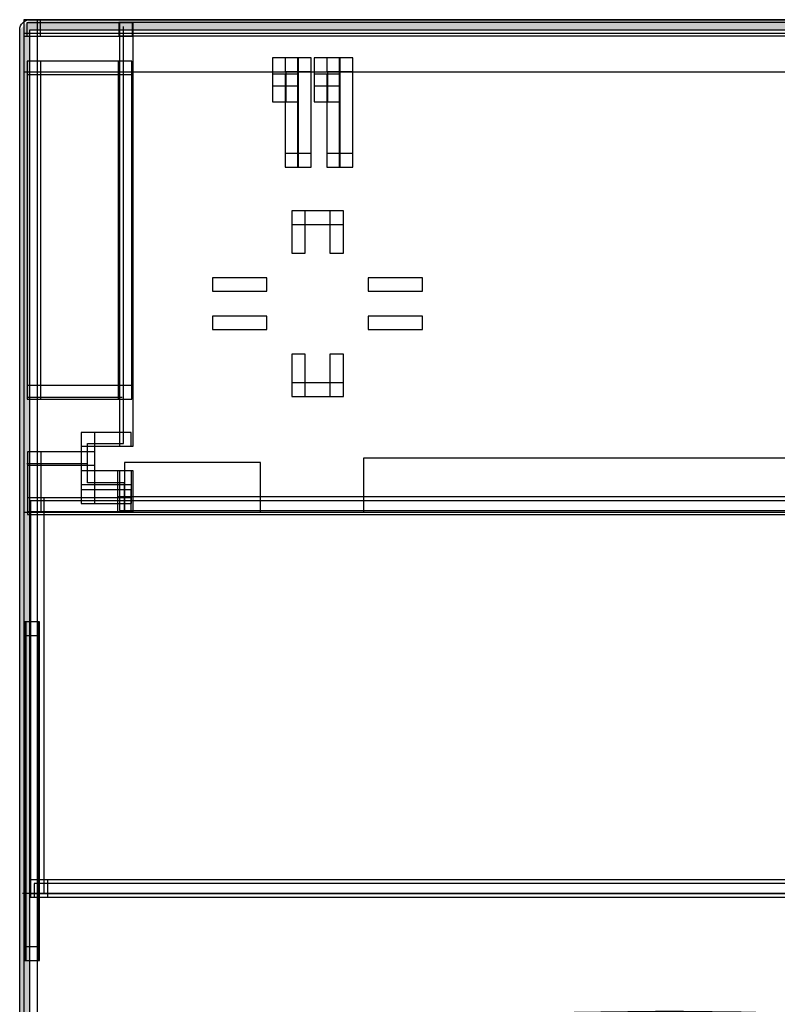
# Model space of a CAD drawing. Extents: x 0 to 595, y 0 to 395.
# Tile 12 of 21: x 103 to 159, y 244 to 317. Entities that reach past the tile are written whole.
import ezdxf

# ---------------------------------------------------------------- set-up
doc = ezdxf.new("R2010")
doc.units = 0
doc.layers.add('CAPA_1', color=7, linetype='CONTINUOUS')

# ---------------------------------------------------------------- blocks, each defined once
blk = doc.blocks.new('BLOCK_220')
at = {"layer": 'CAPA_1'}
blk.add_lwpolyline([(110.628, 315.356), (111.678, 315.356), (111.678, 316.381), (110.628, 316.381), (110.628, 315.356)], dxfattribs=at)
blk = doc.blocks.new('BLOCK_219')
at = {"layer": 'CAPA_1'}
blk.add_blockref('BLOCK_220', (0, 0), dxfattribs=at)
blk = doc.blocks.new('BLOCK_222')
at = {"layer": 'CAPA_1'}
blk.add_lwpolyline([(122.017, 311.693), (123.944, 311.693), (123.944, 313.749), (122.017, 313.749), (122.017, 311.693)], dxfattribs=at)
blk = doc.blocks.new('BLOCK_221')
at = {"layer": 'CAPA_1'}
blk.add_blockref('BLOCK_222', (0, 0), dxfattribs=at)
blk = doc.blocks.new('BLOCK_224')
at = {"layer": 'CAPA_1'}
blk.add_lwpolyline([(122.017, 310.488), (123.943, 310.488), (123.943, 312.543), (122.017, 312.543), (122.017, 310.488)], dxfattribs=at)
blk = doc.blocks.new('BLOCK_223')
at = {"layer": 'CAPA_1'}
blk.add_blockref('BLOCK_224', (0, 0), dxfattribs=at)
blk = doc.blocks.new('BLOCK_226')
at = {"layer": 'CAPA_1'}
blk.add_lwpolyline([(125.108, 311.693), (127.036, 311.693), (127.036, 313.749), (125.108, 313.749), (125.108, 311.693)], dxfattribs=at)
blk = doc.blocks.new('BLOCK_225')
at = {"layer": 'CAPA_1'}
blk.add_blockref('BLOCK_226', (0, 0), dxfattribs=at)
blk = doc.blocks.new('BLOCK_228')
at = {"layer": 'CAPA_1'}
blk.add_lwpolyline([(125.108, 310.488), (127.037, 310.488), (127.037, 312.543), (125.108, 312.543), (125.108, 310.488)], dxfattribs=at)
blk = doc.blocks.new('BLOCK_227')
at = {"layer": 'CAPA_1'}
blk.add_blockref('BLOCK_228', (0, 0), dxfattribs=at)
blk = doc.blocks.new('BLOCK_264')
at = {"layer": 'CAPA_1'}
blk.add_lwpolyline([(110.53, 280.127), (111.678, 280.127), (111.678, 281.201), (110.53, 281.201), (110.53, 280.127)], dxfattribs=at)
blk = doc.blocks.new('BLOCK_263')
at = {"layer": 'CAPA_1'}
blk.add_blockref('BLOCK_264', (0, 0), dxfattribs=at)
blk = doc.blocks.new('BLOCK_450')
at = {"layer": 'CAPA_1'}
blk.add_lwpolyline([(103.591, 60.466), (104.591, 60.466), (104.591, 316.584), (103.591, 316.584), (103.591, 60.466)], dxfattribs=at)
blk = doc.blocks.new('BLOCK_449')
at = {"layer": 'CAPA_1'}
blk.add_blockref('BLOCK_450', (0, 0), dxfattribs=at)
blk = doc.blocks.new('BLOCK_452')
at = {"layer": 'CAPA_1'}
blk.add_lwpolyline([(103.673, 246.844), (104.673, 246.844), (104.673, 271.939), (103.673, 271.939), (103.673, 246.844)], dxfattribs=at)
blk = doc.blocks.new('BLOCK_451')
at = {"layer": 'CAPA_1'}
blk.add_blockref('BLOCK_452', (0, 0), dxfattribs=at)
blk = doc.blocks.new('BLOCK_458')
at = {"layer": 'CAPA_1'}
blk.add_lwpolyline([(103.742, 246.844), (104.742, 246.844), (104.742, 271.939), (103.742, 271.939), (103.742, 246.844)], dxfattribs=at)
blk = doc.blocks.new('BLOCK_457')
at = {"layer": 'CAPA_1'}
blk.add_blockref('BLOCK_458', (0, 0), dxfattribs=at)
blk = doc.blocks.new('BLOCK_466')
at = {"layer": 'CAPA_1'}
blk.add_lwpolyline([(103.844, 288.462), (104.844, 288.462), (104.844, 313.521), (103.844, 313.521), (103.844, 288.462)], dxfattribs=at)
blk = doc.blocks.new('BLOCK_465')
at = {"layer": 'CAPA_1'}
blk.add_blockref('BLOCK_466', (0, 0), dxfattribs=at)
blk = doc.blocks.new('BLOCK_470')
at = {"layer": 'CAPA_1'}
blk.add_lwpolyline([(103.868, 280.126), (104.868, 280.126), (104.868, 284.553), (103.868, 284.553), (103.868, 280.126)], dxfattribs=at)
blk = doc.blocks.new('BLOCK_469')
at = {"layer": 'CAPA_1'}
blk.add_blockref('BLOCK_470', (0, 0), dxfattribs=at)
blk = doc.blocks.new('BLOCK_476')
at = {"layer": 'CAPA_1'}
blk.add_lwpolyline([(104.091, 251.805), (105.091, 251.805), (105.091, 280.904), (104.091, 280.904), (104.091, 251.805)], dxfattribs=at)
blk = doc.blocks.new('BLOCK_475')
at = {"layer": 'CAPA_1'}
blk.add_blockref('BLOCK_476', (0, 0), dxfattribs=at)
blk = doc.blocks.new('BLOCK_594')
at = {"layer": 'CAPA_1'}
blk.add_lwpolyline([(107.843, 280.718), (108.843, 280.718), (108.843, 285.97), (107.843, 285.97), (107.843, 280.718)], dxfattribs=at)
blk = doc.blocks.new('BLOCK_593')
at = {"layer": 'CAPA_1'}
blk.add_blockref('BLOCK_594', (0, 0), dxfattribs=at)
blk = doc.blocks.new('BLOCK_598')
at = {"layer": 'CAPA_1'}
blk.add_lwpolyline([(110.529, 280.126), (111.529, 280.126), (111.529, 281.717), (110.529, 281.717), (110.529, 280.126)], dxfattribs=at)
blk = doc.blocks.new('BLOCK_597')
at = {"layer": 'CAPA_1'}
blk.add_blockref('BLOCK_598', (0, 0), dxfattribs=at)
blk = doc.blocks.new('BLOCK_600')
at = {"layer": 'CAPA_1'}
blk.add_lwpolyline([(110.579, 288.462), (111.579, 288.462), (111.579, 313.521), (110.579, 313.521), (110.579, 288.462)], dxfattribs=at)
blk = doc.blocks.new('BLOCK_599')
at = {"layer": 'CAPA_1'}
blk.add_blockref('BLOCK_600', (0, 0), dxfattribs=at)
blk = doc.blocks.new('BLOCK_604')
at = {"layer": 'CAPA_1'}
blk.add_lwpolyline([(110.678, 284.969), (111.678, 284.969), (111.678, 316.381), (110.678, 316.381), (110.678, 284.969)], dxfattribs=at)
blk = doc.blocks.new('BLOCK_603')
at = {"layer": 'CAPA_1'}
blk.add_blockref('BLOCK_604', (0, 0), dxfattribs=at)
blk = doc.blocks.new('BLOCK_606')
at = {"layer": 'CAPA_1'}
blk.add_lwpolyline([(110.678, 280.2), (111.678, 280.2), (111.678, 283.135), (110.678, 283.135), (110.678, 280.2)], dxfattribs=at)
blk = doc.blocks.new('BLOCK_605')
at = {"layer": 'CAPA_1'}
blk.add_blockref('BLOCK_606', (0, 0), dxfattribs=at)
blk = doc.blocks.new('BLOCK_622')
at = {"layer": 'CAPA_1'}
blk.add_lwpolyline([(110.529, 280.718), (111.554, 280.718), (111.554, 283.135), (110.529, 283.135), (110.529, 280.718)], dxfattribs=at)
blk = doc.blocks.new('BLOCK_621')
at = {"layer": 'CAPA_1'}
blk.add_blockref('BLOCK_622', (0, 0), dxfattribs=at)
blk = doc.blocks.new('BLOCK_732')
at = {"layer": 'CAPA_1'}
blk.add_lwpolyline([(122.017, 310.488), (123.017, 310.488), (123.017, 312.694), (122.017, 312.694), (122.017, 310.488)], dxfattribs=at)
blk = doc.blocks.new('BLOCK_731')
at = {"layer": 'CAPA_1'}
blk.add_blockref('BLOCK_732', (0, 0), dxfattribs=at)
blk = doc.blocks.new('BLOCK_740')
at = {"layer": 'CAPA_1'}
blk.add_lwpolyline([(122.944, 305.663), (123.944, 305.663), (123.944, 312.543), (122.944, 312.543), (122.944, 305.663)], dxfattribs=at)
blk = doc.blocks.new('BLOCK_739')
at = {"layer": 'CAPA_1'}
blk.add_blockref('BLOCK_740', (0, 0), dxfattribs=at)
blk = doc.blocks.new('BLOCK_748')
at = {"layer": 'CAPA_1'}
blk.add_lwpolyline([(123.434, 288.655), (124.434, 288.655), (124.434, 291.781), (123.434, 291.781), (123.434, 288.655)], dxfattribs=at)
blk = doc.blocks.new('BLOCK_747')
at = {"layer": 'CAPA_1'}
blk.add_blockref('BLOCK_748', (0, 0), dxfattribs=at)
blk = doc.blocks.new('BLOCK_750')
at = {"layer": 'CAPA_1'}
blk.add_lwpolyline([(123.434, 299.285), (124.434, 299.285), (124.434, 302.411), (123.434, 302.411), (123.434, 299.285)], dxfattribs=at)
blk = doc.blocks.new('BLOCK_749')
at = {"layer": 'CAPA_1'}
blk.add_blockref('BLOCK_750', (0, 0), dxfattribs=at)
blk = doc.blocks.new('BLOCK_754')
at = {"layer": 'CAPA_1'}
blk.add_lwpolyline([(123.872, 305.663), (124.872, 305.663), (124.872, 313.749), (123.872, 313.749), (123.872, 305.663)], dxfattribs=at)
blk = doc.blocks.new('BLOCK_753')
at = {"layer": 'CAPA_1'}
blk.add_blockref('BLOCK_754', (0, 0), dxfattribs=at)
blk = doc.blocks.new('BLOCK_758')
at = {"layer": 'CAPA_1'}
blk.add_lwpolyline([(125.108, 310.488), (126.108, 310.488), (126.108, 312.694), (125.108, 312.694), (125.108, 310.488)], dxfattribs=at)
blk = doc.blocks.new('BLOCK_757')
at = {"layer": 'CAPA_1'}
blk.add_blockref('BLOCK_758', (0, 0), dxfattribs=at)
blk = doc.blocks.new('BLOCK_762')
at = {"layer": 'CAPA_1'}
blk.add_lwpolyline([(126.036, 305.663), (127.036, 305.663), (127.036, 312.543), (126.036, 312.543), (126.036, 305.663)], dxfattribs=at)
blk = doc.blocks.new('BLOCK_761')
at = {"layer": 'CAPA_1'}
blk.add_blockref('BLOCK_762', (0, 0), dxfattribs=at)
blk = doc.blocks.new('BLOCK_766')
at = {"layer": 'CAPA_1'}
blk.add_lwpolyline([(126.269, 299.285), (127.269, 299.285), (127.269, 302.411), (126.269, 302.411), (126.269, 299.285)], dxfattribs=at)
blk = doc.blocks.new('BLOCK_765')
at = {"layer": 'CAPA_1'}
blk.add_blockref('BLOCK_766', (0, 0), dxfattribs=at)
blk = doc.blocks.new('BLOCK_768')
at = {"layer": 'CAPA_1'}
blk.add_lwpolyline([(126.269, 288.655), (127.269, 288.655), (127.269, 291.781), (126.269, 291.781), (126.269, 288.655)], dxfattribs=at)
blk = doc.blocks.new('BLOCK_767')
at = {"layer": 'CAPA_1'}
blk.add_blockref('BLOCK_768', (0, 0), dxfattribs=at)
blk = doc.blocks.new('BLOCK_776')
at = {"layer": 'CAPA_1'}
blk.add_lwpolyline([(126.963, 305.663), (127.963, 305.663), (127.963, 313.749), (126.963, 313.749), (126.963, 305.663)], dxfattribs=at)
blk = doc.blocks.new('BLOCK_775')
at = {"layer": 'CAPA_1'}
blk.add_blockref('BLOCK_776', (0, 0), dxfattribs=at)
blk = doc.blocks.new('BLOCK_1136')
at = {"layer": 'CAPA_1'}
blk.add_lwpolyline([(104.091, 251.538), (105.358, 251.538), (105.358, 252.805), (104.091, 252.805), (104.091, 251.538)], dxfattribs=at)
blk = doc.blocks.new('BLOCK_1135')
at = {"layer": 'CAPA_1'}
blk.add_blockref('BLOCK_1136', (0, 0), dxfattribs=at)
blk = doc.blocks.new('BLOCK_1314')
at = {"layer": 'CAPA_1'}
blk.add_lwpolyline([(103.868, 279.904), (105.091, 279.904), (105.091, 281.127), (103.868, 281.127), (103.868, 279.904)], dxfattribs=at)
blk = doc.blocks.new('BLOCK_1313')
at = {"layer": 'CAPA_1'}
blk.add_blockref('BLOCK_1314', (0, 0), dxfattribs=at)
blk = doc.blocks.new('BLOCK_1438')
at = {"layer": 'CAPA_1'}
blk.add_lwpolyline([(103.591, 315.356), (104.819, 315.356), (104.819, 316.585), (103.591, 316.585), (103.591, 315.356)], dxfattribs=at)
blk = doc.blocks.new('BLOCK_1437')
at = {"layer": 'CAPA_1'}
blk.add_blockref('BLOCK_1438', (0, 0), dxfattribs=at)
blk = doc.blocks.new('BLOCK_1568')
at = {"layer": 'CAPA_1'}
blk.add_lwpolyline([(103.673, 246.844), (104.742, 246.844), (104.742, 247.844), (103.673, 247.844), (103.673, 246.844)], dxfattribs=at)
blk = doc.blocks.new('BLOCK_1567')
at = {"layer": 'CAPA_1'}
blk.add_blockref('BLOCK_1568', (0, 0), dxfattribs=at)
blk = doc.blocks.new('BLOCK_1612')
at = {"layer": 'CAPA_1'}
blk.add_lwpolyline([(104.358, 251.538), (302.25, 251.538), (302.25, 252.538), (104.358, 252.538), (104.358, 251.538)], dxfattribs=at)
blk = doc.blocks.new('BLOCK_1611')
at = {"layer": 'CAPA_1'}
blk.add_blockref('BLOCK_1612', (0, 0), dxfattribs=at)
blk = doc.blocks.new('BLOCK_1614')
at = {"layer": 'CAPA_1'}
blk.add_lwpolyline([(104.091, 251.805), (302.517, 251.805), (302.517, 252.805), (104.091, 252.805), (104.091, 251.805)], dxfattribs=at)
blk = doc.blocks.new('BLOCK_1613')
at = {"layer": 'CAPA_1'}
blk.add_blockref('BLOCK_1614', (0, 0), dxfattribs=at)
blk = doc.blocks.new('BLOCK_1706')
at = {"layer": 'CAPA_1'}
blk.add_lwpolyline([(103.673, 270.939), (104.742, 270.939), (104.742, 271.939), (103.673, 271.939), (103.673, 270.939)], dxfattribs=at)
blk = doc.blocks.new('BLOCK_1705')
at = {"layer": 'CAPA_1'}
blk.add_blockref('BLOCK_1706', (0, 0), dxfattribs=at)
blk = doc.blocks.new('BLOCK_1826')
at = {"layer": 'CAPA_1'}
blk.add_lwpolyline([(104.091, 279.904), (302.517, 279.904), (302.517, 280.904), (104.091, 280.904), (104.091, 279.904)], dxfattribs=at)
blk = doc.blocks.new('BLOCK_1825')
at = {"layer": 'CAPA_1'}
blk.add_blockref('BLOCK_1826', (0, 0), dxfattribs=at)
blk = doc.blocks.new('BLOCK_1830')
at = {"layer": 'CAPA_1'}
blk.add_lwpolyline([(103.868, 280.126), (111.529, 280.126), (111.529, 281.126), (103.868, 281.126), (103.868, 280.126)], dxfattribs=at)
blk = doc.blocks.new('BLOCK_1829')
at = {"layer": 'CAPA_1'}
blk.add_blockref('BLOCK_1830', (0, 0), dxfattribs=at)
blk = doc.blocks.new('BLOCK_1832')
at = {"layer": 'CAPA_1'}
blk.add_lwpolyline([(110.678, 280.201), (195.3, 280.201), (195.3, 281.201), (110.678, 281.201), (110.678, 280.201)], dxfattribs=at)
blk = doc.blocks.new('BLOCK_1831')
at = {"layer": 'CAPA_1'}
blk.add_blockref('BLOCK_1832', (0, 0), dxfattribs=at)
blk = doc.blocks.new('BLOCK_1836')
at = {"layer": 'CAPA_1'}
blk.add_lwpolyline([(107.843, 280.718), (111.529, 280.718), (111.529, 281.718), (107.843, 281.718), (107.843, 280.718)], dxfattribs=at)
blk = doc.blocks.new('BLOCK_1835')
at = {"layer": 'CAPA_1'}
blk.add_blockref('BLOCK_1836', (0, 0), dxfattribs=at)
blk = doc.blocks.new('BLOCK_1840')
at = {"layer": 'CAPA_1'}
blk.add_lwpolyline([(107.843, 282.135), (111.554, 282.135), (111.554, 283.135), (107.843, 283.135), (107.843, 282.135)], dxfattribs=at)
blk = doc.blocks.new('BLOCK_1839')
at = {"layer": 'CAPA_1'}
blk.add_blockref('BLOCK_1840', (0, 0), dxfattribs=at)
blk = doc.blocks.new('BLOCK_1844')
at = {"layer": 'CAPA_1'}
blk.add_lwpolyline([(103.868, 283.553), (108.843, 283.553), (108.843, 284.553), (103.868, 284.553), (103.868, 283.553)], dxfattribs=at)
blk = doc.blocks.new('BLOCK_1843')
at = {"layer": 'CAPA_1'}
blk.add_blockref('BLOCK_1844', (0, 0), dxfattribs=at)
blk = doc.blocks.new('BLOCK_1894')
at = {"layer": 'CAPA_1'}
blk.add_lwpolyline([(107.844, 284.97), (111.533, 284.97), (111.533, 285.97), (107.844, 285.97), (107.844, 284.97)], dxfattribs=at)
blk = doc.blocks.new('BLOCK_1893')
at = {"layer": 'CAPA_1'}
blk.add_blockref('BLOCK_1894', (0, 0), dxfattribs=at)
blk = doc.blocks.new('BLOCK_1898')
at = {"layer": 'CAPA_1'}
blk.add_lwpolyline([(103.844, 288.462), (111.579, 288.462), (111.579, 289.462), (103.844, 289.462), (103.844, 288.462)], dxfattribs=at)
blk = doc.blocks.new('BLOCK_1897')
at = {"layer": 'CAPA_1'}
blk.add_blockref('BLOCK_1898', (0, 0), dxfattribs=at)
blk = doc.blocks.new('BLOCK_1906')
at = {"layer": 'CAPA_1'}
blk.add_lwpolyline([(123.434, 288.655), (127.269, 288.655), (127.269, 289.655), (123.434, 289.655), (123.434, 288.655)], dxfattribs=at)
blk = doc.blocks.new('BLOCK_1905')
at = {"layer": 'CAPA_1'}
blk.add_blockref('BLOCK_1906', (0, 0), dxfattribs=at)
blk = doc.blocks.new('BLOCK_1908')
at = {"layer": 'CAPA_1'}
blk.add_lwpolyline([(117.573, 293.616), (121.599, 293.616), (121.599, 294.616), (117.573, 294.616), (117.573, 293.616)], dxfattribs=at)
blk = doc.blocks.new('BLOCK_1907')
at = {"layer": 'CAPA_1'}
blk.add_blockref('BLOCK_1908', (0, 0), dxfattribs=at)
blk = doc.blocks.new('BLOCK_1910')
at = {"layer": 'CAPA_1'}
blk.add_lwpolyline([(129.103, 293.616), (133.129, 293.616), (133.129, 294.616), (129.103, 294.616), (129.103, 293.616)], dxfattribs=at)
blk = doc.blocks.new('BLOCK_1909')
at = {"layer": 'CAPA_1'}
blk.add_blockref('BLOCK_1910', (0, 0), dxfattribs=at)
blk = doc.blocks.new('BLOCK_1990')
at = {"layer": 'CAPA_1'}
blk.add_lwpolyline([(129.104, 296.45), (133.129, 296.45), (133.129, 297.45), (129.104, 297.45), (129.104, 296.45)], dxfattribs=at)
blk = doc.blocks.new('BLOCK_1989')
at = {"layer": 'CAPA_1'}
blk.add_blockref('BLOCK_1990', (0, 0), dxfattribs=at)
blk = doc.blocks.new('BLOCK_1992')
at = {"layer": 'CAPA_1'}
blk.add_lwpolyline([(117.573, 296.45), (121.599, 296.45), (121.599, 297.45), (117.573, 297.45), (117.573, 296.45)], dxfattribs=at)
blk = doc.blocks.new('BLOCK_1991')
at = {"layer": 'CAPA_1'}
blk.add_blockref('BLOCK_1992', (0, 0), dxfattribs=at)
blk = doc.blocks.new('BLOCK_1996')
at = {"layer": 'CAPA_1'}
blk.add_lwpolyline([(123.434, 301.411), (127.269, 301.411), (127.269, 302.411), (123.434, 302.411), (123.434, 301.411)], dxfattribs=at)
blk = doc.blocks.new('BLOCK_1995')
at = {"layer": 'CAPA_1'}
blk.add_blockref('BLOCK_1996', (0, 0), dxfattribs=at)
blk = doc.blocks.new('BLOCK_2006')
at = {"layer": 'CAPA_1'}
blk.add_lwpolyline([(122.944, 305.663), (124.872, 305.663), (124.872, 306.663), (122.944, 306.663), (122.944, 305.663)], dxfattribs=at)
blk = doc.blocks.new('BLOCK_2005')
at = {"layer": 'CAPA_1'}
blk.add_blockref('BLOCK_2006', (0, 0), dxfattribs=at)
blk = doc.blocks.new('BLOCK_2008')
at = {"layer": 'CAPA_1'}
blk.add_lwpolyline([(126.036, 305.663), (127.963, 305.663), (127.963, 306.663), (126.036, 306.663), (126.036, 305.663)], dxfattribs=at)
blk = doc.blocks.new('BLOCK_2007')
at = {"layer": 'CAPA_1'}
blk.add_blockref('BLOCK_2008', (0, 0), dxfattribs=at)
blk = doc.blocks.new('BLOCK_2098')
at = {"layer": 'CAPA_1'}
blk.add_lwpolyline([(103.844, 312.521), (111.579, 312.521), (111.579, 313.521), (103.844, 313.521), (103.844, 312.521)], dxfattribs=at)
blk = doc.blocks.new('BLOCK_2097')
at = {"layer": 'CAPA_1'}
blk.add_blockref('BLOCK_2098', (0, 0), dxfattribs=at)
blk = doc.blocks.new('BLOCK_2108')
at = {"layer": 'CAPA_1'}
blk.add_lwpolyline([(126.037, 312.749), (127.963, 312.749), (127.963, 313.749), (126.037, 313.749), (126.037, 312.749)], dxfattribs=at)
blk = doc.blocks.new('BLOCK_2107')
at = {"layer": 'CAPA_1'}
blk.add_blockref('BLOCK_2108', (0, 0), dxfattribs=at)
blk = doc.blocks.new('BLOCK_2110')
at = {"layer": 'CAPA_1'}
blk.add_lwpolyline([(122.943, 312.749), (124.872, 312.749), (124.872, 313.749), (122.943, 313.749), (122.943, 312.749)], dxfattribs=at)
blk = doc.blocks.new('BLOCK_2109')
at = {"layer": 'CAPA_1'}
blk.add_blockref('BLOCK_2110', (0, 0), dxfattribs=at)
blk = doc.blocks.new('BLOCK_2112')
at = {"layer": 'CAPA_1'}
blk.add_lwpolyline([(103.819, 315.356), (111.628, 315.356), (111.628, 316.356), (103.819, 316.356), (103.819, 315.356)], dxfattribs=at)
blk = doc.blocks.new('BLOCK_2111')
at = {"layer": 'CAPA_1'}
blk.add_blockref('BLOCK_2112', (0, 0), dxfattribs=at)
blk = doc.blocks.new('BLOCK_2116')
at = {"layer": 'CAPA_1'}
blk.add_lwpolyline([(110.678, 315.381), (195.3, 315.381), (195.3, 316.381), (110.678, 316.381), (110.678, 315.381)], dxfattribs=at)
blk = doc.blocks.new('BLOCK_2115')
at = {"layer": 'CAPA_1'}
blk.add_blockref('BLOCK_2116', (0, 0), dxfattribs=at)
blk = doc.blocks.new('BLOCK_2122')
at = {"layer": 'CAPA_1'}
blk.add_lwpolyline([(103.592, 315.584), (303.017, 315.584), (303.017, 316.584), (103.592, 316.584), (103.592, 315.584)], dxfattribs=at)
blk = doc.blocks.new('BLOCK_2121')
at = {"layer": 'CAPA_1'}
blk.add_blockref('BLOCK_2122', (0, 0), dxfattribs=at)
blk = doc.blocks.new('BLOCK_2')
at = {"layer": 'CAPA_1'}
for name in ['BLOCK_1437', 'BLOCK_449', 'BLOCK_2121', 'BLOCK_2111', 'BLOCK_219', 'BLOCK_603', 'BLOCK_2115', 'BLOCK_465', 'BLOCK_2097', 'BLOCK_599', 'BLOCK_221', 'BLOCK_2109', 'BLOCK_753', 'BLOCK_225', 'BLOCK_2107', 'BLOCK_775', 'BLOCK_731', 'BLOCK_223', 'BLOCK_739', 'BLOCK_757', 'BLOCK_227', 'BLOCK_761', 'BLOCK_2005', 'BLOCK_2007', 'BLOCK_749', 'BLOCK_1995', 'BLOCK_765', 'BLOCK_1991', 'BLOCK_1989', 'BLOCK_1907', 'BLOCK_1909', 'BLOCK_747', 'BLOCK_767', 'BLOCK_1897', 'BLOCK_1905', 'BLOCK_593', 'BLOCK_1893', 'BLOCK_469', 'BLOCK_1843', 'BLOCK_1839', 'BLOCK_621', 'BLOCK_605', 'BLOCK_1313', 'BLOCK_1829', 'BLOCK_1835', 'BLOCK_597', 'BLOCK_263', 'BLOCK_1831', 'BLOCK_475', 'BLOCK_1825', 'BLOCK_451', 'BLOCK_1705', 'BLOCK_457', 'BLOCK_1135', 'BLOCK_1613', 'BLOCK_1611', 'BLOCK_1567']:
    blk.add_blockref(name, (0, 0), dxfattribs=at)
blk = doc.blocks.new('*U2443')
at = {"layer": 'CAPA_1', "color": 7}
for points in [[(104.031, 60), (103.281, 315.833), (104.031, 316.583)], [(104.031, 315.833), (104.031, 316.583), (302.666, 315.833)], [(302.666, 315.833), (104.031, 316.583), (302.666, 316.583)], [(103.281, 60.751), (103.281, 315.833), (104.031, 60)]]:
    blk.add_solid(points, dxfattribs=at)
blk = doc.blocks.new('BLOCK_2428')
at = {"layer": 'CAPA_1'}
blk.add_lwpolyline([(302.666, 60.751), (104.031, 60.751), (104.031, 315.833), (302.666, 315.833), (302.666, 60.751)], dxfattribs=at)
at = {"layer": 'CAPA_1', "color": 7}
blk.add_lwpolyline([(278.014, 284.083), (128.764, 284.083), (128.764, 280.083), (278.014, 280.083), (278.014, 284.083)], dxfattribs=at)
at = {"layer": 'CAPA_1'}
blk.add_open_spline([(302.666, 316.583), (302.666, 316.583), (104.031, 316.583), (104.031, 316.583), (103.617, 316.583), (103.281, 316.248), (103.281, 315.833), (103.281, 315.833), (103.281, 60.751), (103.281, 60.751), (103.281, 60.336), (103.617, 60), (104.031, 60), (104.031, 60), (302.666, 60), (302.666, 60), (303.08, 60), (303.416, 60.336), (303.416, 60.751), (303.416, 60.751), (303.416, 315.833), (303.416, 315.833), (303.416, 316.248), (303.08, 316.583), (302.666, 316.583)], degree=3, knots=[0, 0, 0, 0, 1, 1, 1, 2, 2, 2, 3, 3, 3, 4, 4, 4, 5, 5, 5, 6, 6, 6, 7, 7, 7, 8, 8, 8, 8], dxfattribs=at)
at = {"layer": 'CAPA_1', "color": 7}
for points, knots in [([(103.5, 233.333), (103.5, 233.333), (147.625, 249.833), (203.75, 233.083), (203.75, 233.083), (203.625, 142.574), (203.625, 142.574), (203.625, 142.574), (159.5, 126.074), (103.375, 142.824)], [0, 0, 0, 0, 1, 1, 1, 2, 2, 2, 3, 3, 3, 3]), ([(103.5, 239.333), (103.5, 239.333), (145.375, 247.833), (203.625, 239.208), (203.625, 239.208), (214.333, 205), (204.666, 136.666)], [0, 0, 0, 0, 1, 1, 1, 2, 2, 2, 2])]:
    blk.add_open_spline(points, degree=3, knots=knots, dxfattribs=at)
blk.add_blockref('*U2443', (0, 0), dxfattribs=at)

msp = doc.modelspace()

# ---------------------------------------------------------------- linework, layer by layer
at = {"layer": 'CAPA_1', "color": 7}
for points in [[(111.053, 280.083), (111.053, 282.25), (108.303, 282.25), (108.303, 285.167), (110.969, 285.167), (110.969, 316.083)], [(103.625, 312.708), (302.834, 312.708)], [(110.885, 288.583), (103.803, 288.583)], [(108.219, 283.667), (103.803, 283.667)], [(121.135, 283.75), (111.053, 283.75), (111.053, 280.083), (121.135, 280.083), (121.135, 283.75)], [(103.609, 280.083), (303.276, 280.083)], [(103.719, 280.083), (303.166, 280.083)], [(103.5, 251.833), (303.167, 251.833)], [(103.5, 251.833), (303.167, 251.833)]]:
    msp.add_lwpolyline(points, dxfattribs=at)

# ---------------------------------------------------------------- block references
at = {"layer": 'CAPA_1'}
for name in ['BLOCK_2', 'BLOCK_2428']:
    msp.add_blockref(name, (0, 0), dxfattribs=at)

doc.saveas('drawing.dxf')
